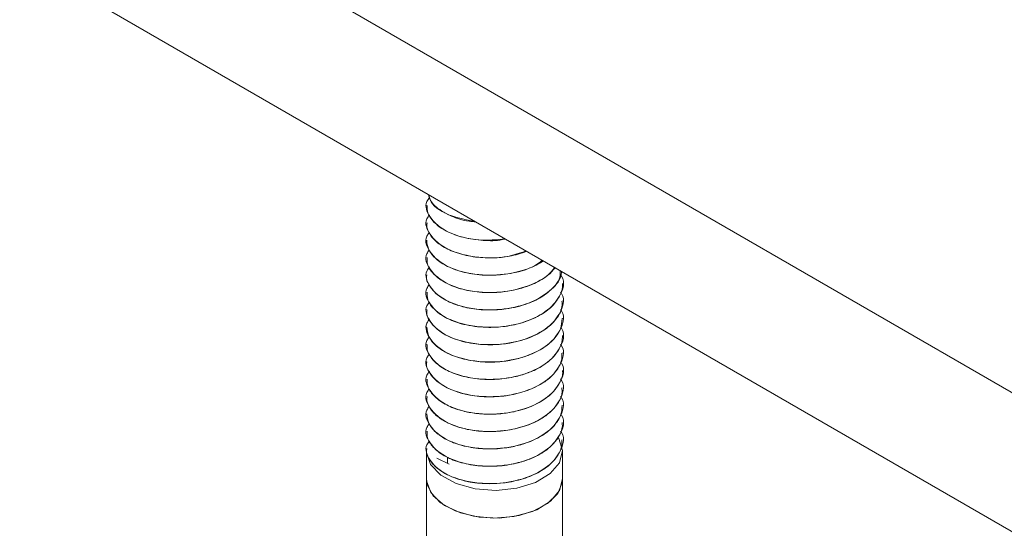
# Model space of a CAD drawing. Header units: millimetres. Extents: x 202 to 1221, y -164 to 1261.
# Tile 2 of 30: x 477 to 535, y -3 to 27. Entities that reach past the tile are written whole.
import ezdxf

# ---------------------------------------------------------------- set-up
doc = ezdxf.new("R2010")
doc.units = ezdxf.units.MM

msp = doc.modelspace()

# ---------------------------------------------------------------- linework, layer by layer
at = {"color": 7, "linetype": 'Continuous', "lineweight": 15}
for p, q in [((583.506, -22.805), (477.44, 38.426)), ((583.506, -30.971), (477.44, 30.26)), ((501.37, 15.748), (501.37, 15.74)), ((501.37, 14.727), (501.37, 14.719)), ((501.37, 13.707), (501.37, 13.698)), ((501.37, 12.686), (501.37, 12.678)), ((501.37, 11.665), (501.37, 11.657)), ((509.37, 11.147), (509.37, 11.155)), ((501.37, 10.645), (501.37, 10.636)), ((509.37, 10.126), (509.37, 10.134)), ((501.37, 9.624), (501.37, 9.615)), ((509.37, 9.105), (509.37, 9.113)), ((501.37, 8.603), (501.37, 8.595)), ((501.37, 7.583), (501.37, 7.574)), ((509.37, 8.085), (509.37, 8.093)), ((509.37, 7.064), (509.37, 7.072)), ((501.37, 6.562), (501.37, 6.553)), ((509.37, 6.043), (509.37, 6.051)), ((501.37, 5.541), (501.37, 5.533)), ((509.37, 5.023), (509.37, 5.03)), ((501.37, 4.521), (501.37, 4.512)), ((501.37, 3.5), (501.37, 3.492)), ((509.37, 4.002), (509.37, 4.01)), ((509.37, 2.981), (509.37, 2.989)), ((501.37, 2.479), (501.37, 2.471)), ((509.37, 1.96), (509.37, 1.968)), ((501.37, 1.459), (501.37, 1.45)), ((501.37, 1.305), (501.37, -0.328)), ((509.37, -0.328), (509.37, 1.305)), ((501.969, 0.887), (502.701, 0.546)), ((502.597, 0.594), (502.597, 0.958)), ((501.37, -0.328), (501.37, -4.936)), ((509.37, -5.827), (509.37, -0.328))]:
    msp.add_line(p, q, dxfattribs=at)
at = {"color": 7, "linetype": 'Continuous', "lineweight": 15, "flags": 128}
for points in [[(509.143, 2.072), (509.162, 2.04), (509.37, 1.333), (509.193, 0.624), (508.647, -0.02), (507.786, -0.536), (506.692, -0.875), (505.47, -1.003), (504.24, -0.91), (503.118, -0.603), (502.213, -0.112), (501.612, 0.515), (501.373, 1.218), (501.37, 1.305)], [(509.37, -0.328), (509.359, -0.504), (509.088, -1.18), (508.482, -1.779), (507.595, -2.247), (506.507, -2.542), (505.316, -2.637), (504.13, -2.523), (503.057, -2.212), (502.192, -1.73), (501.614, -1.121), (501.375, -0.441), (501.37, -0.328)], [(509.37, -0.331), (509.191, -1.012), (508.672, -1.632), (507.86, -2.136), (506.826, -2.479), (505.663, -2.631), (504.475, -2.579), (503.365, -2.326), (502.434, -1.896), (501.764, -1.327), (501.414, -0.669), (501.37, -0.328)]]:
    msp.add_lwpolyline(points, dxfattribs=at)
at = {"color": 7, "linetype": 'Continuous', "lineweight": 15}
for points, knots in [([(501.487, 16.378), (501.517, 16.262), (501.606, 15.913), (502.118, 15.477), (502.902, 15.064), (503.604, 14.825), (504.133, 14.784), (504.265, 14.774)], [0, 0, 0, 0, 0.146746, 0.44513, 0.633893, 0.908724, 1, 1, 1, 1]), ([(504.223, 14.798), (503.681, 14.904), (502.519, 15.132), (501.594, 15.816), (501.534, 16.266), (501.522, 16.357)], [0, 0, 0, 0, 0.411062, 0.880495, 1, 1, 1, 1]), ([(506.014, 13.765), (505.488, 13.724), (504.284, 13.63), (502.542, 14.111), (501.512, 14.977), (501.228, 15.769), (501.486, 16.133), (501.544, 16.214)], [0, 0, 0, 0, 0.2011559, 0.4608273, 0.7190391, 0.9375661, 1, 1, 1, 1]), ([(501.403, 15.741), (501.407, 15.592), (501.415, 15.226), (501.819, 14.698), (502.381, 14.3), (502.925, 14.052), (503.57, 13.832), (504.504, 13.684), (505.434, 13.644), (505.901, 13.745), (506.007, 13.768)], [0, 0, 0, 0, 0.119312, 0.293903, 0.452788, 0.524214, 0.607345, 0.789021, 0.95188, 1, 1, 1, 1]), ([(507.221, 13.068), (506.87, 12.945), (506.015, 12.644), (504.309, 12.636), (502.546, 13.079), (501.512, 13.959), (501.228, 14.744), (501.482, 15.105), (501.537, 15.183)], [0, 0, 0, 0, 0.129894, 0.316927, 0.539743, 0.761307, 0.948818, 1, 1, 1, 1]), ([(501.402, 14.718), (501.392, 14.658), (501.368, 14.513), (501.469, 14.219), (501.63, 13.934), (501.836, 13.714), (502.008, 13.557), (502.353, 13.297), (503.04, 12.957), (504.089, 12.699), (505.2, 12.636), (506.3, 12.724), (506.929, 12.935), (507.258, 13.046)], [0, 0, 0, 0, 0.040836, 0.097974, 0.201113, 0.242691, 0.26606, 0.325876, 0.461123, 0.606128, 0.746655, 0.86709, 1, 1, 1, 1]), ([(508.175, 12.517), (508.032, 12.405), (507.527, 12.009), (506.157, 11.668), (504.325, 11.601), (502.542, 12.063), (501.514, 12.937), (501.227, 13.721), (501.479, 14.079), (501.532, 14.154)], [0, 0, 0, 0, 0.0664586, 0.2342769, 0.3992195, 0.5957196, 0.7911149, 0.9564799, 1, 1, 1, 1]), ([(501.383, 13.699), (501.397, 13.53), (501.413, 13.324), (501.545, 13.066), (501.688, 12.843), (502.027, 12.49), (502.539, 12.174), (503.113, 11.941), (503.784, 11.744), (504.729, 11.617), (505.93, 11.654), (507.056, 11.894), (507.839, 12.215), (508.17, 12.437), (508.237, 12.481)], [0, 0, 0, 0, 0.0992625, 0.1207561, 0.1581187, 0.2392963, 0.3562002, 0.4049561, 0.4706896, 0.602414, 0.7128971, 0.846884, 0.96922, 1, 1, 1, 1]), ([(508.928, 12.082), (508.902, 12.045), (508.655, 11.685), (507.769, 11.119), (506.182, 10.635), (504.316, 10.584), (502.544, 11.041), (501.515, 11.917), (501.227, 12.694), (501.473, 13.047), (501.521, 13.116)], [0, 0, 0, 0, 0.016999, 0.165117, 0.315724, 0.46375, 0.640097, 0.815452, 0.963857, 1, 1, 1, 1]), ([(501.407, 12.678), (501.4, 12.58), (501.378, 12.251), (501.698, 11.769), (502.324, 11.252), (503.195, 10.858), (504.319, 10.627), (505.454, 10.599), (506.625, 10.754), (507.671, 11.104), (508.51, 11.585), (508.802, 11.95), (508.929, 12.109)], [0, 0, 0, 0, 0.050552, 0.171059, 0.259661, 0.374732, 0.488754, 0.598178, 0.690012, 0.817585, 0.920631, 1, 1, 1, 1]), ([(509.264, 11.646), (509.28, 11.625), (509.57, 11.236), (509.328, 10.592), (508.76, 9.754), (507.784, 9.072), (506.178, 8.595), (504.318, 8.543), (502.544, 9), (501.514, 9.876), (501.227, 10.657), (501.478, 11.014), (501.529, 11.088)], [0, 0, 0, 0, 0.00796, 0.145919, 0.202171, 0.322118, 0.444082, 0.563955, 0.706763, 0.848768, 0.968948, 1, 1, 1, 1]), ([(509.229, 11.908), (509.231, 11.737), (509.235, 11.401), (508.729, 10.774), (507.795, 10.093), (506.175, 9.616), (504.318, 9.563), (502.544, 10.02), (501.511, 10.897), (501.228, 11.689), (501.489, 12.056), (501.549, 12.14)], [0, 0, 0, 0, 0.063395, 0.124763, 0.255619, 0.388675, 0.51945, 0.675246, 0.830166, 0.961277, 1, 1, 1, 1]), ([(501.386, 11.656), (501.381, 11.633), (501.342, 11.456), (501.518, 11.01), (501.999, 10.427), (502.891, 9.954), (503.898, 9.672), (504.973, 9.57), (506.17, 9.645), (507.286, 9.923), (508.176, 10.356), (508.888, 10.926), (509.295, 11.439), (509.307, 11.807), (509.309, 11.862)], [0, 0, 0, 0, 0.0106705, 0.0827109, 0.2070251, 0.305991, 0.3933276, 0.4932208, 0.5773736, 0.6891966, 0.7830961, 0.8513622, 0.9777459, 1, 1, 1, 1]), ([(501.401, 10.637), (501.404, 10.497), (501.411, 10.127), (501.816, 9.594), (502.514, 9.107), (503.47, 8.738), (504.542, 8.568), (505.667, 8.576), (506.786, 8.749), (507.864, 9.145), (508.721, 9.725), (509.222, 10.378), (509.387, 10.877), (509.367, 11.126), (509.365, 11.147)], [0, 0, 0, 0, 0.062206, 0.164021, 0.251373, 0.33752, 0.447158, 0.517887, 0.605587, 0.717015, 0.806983, 0.903033, 0.992092, 1, 1, 1, 1]), ([(509.25, 10.644), (509.271, 10.616), (509.568, 10.222), (509.329, 9.572), (508.76, 8.733), (507.784, 8.051), (506.178, 7.575), (504.318, 7.522), (502.544, 7.979), (501.512, 8.855), (501.228, 9.643), (501.484, 10.006), (501.54, 10.085)], [0, 0, 0, 0, 0.010231, 0.14753, 0.203513, 0.322887, 0.444267, 0.563567, 0.705692, 0.847018, 0.966623, 1, 1, 1, 1]), ([(501.402, 9.615), (501.393, 9.554), (501.352, 9.262), (501.645, 8.761), (502.218, 8.264), (503.039, 7.859), (504.036, 7.598), (505.217, 7.529), (506.407, 7.645), (507.493, 7.96), (508.245, 8.372), (508.661, 8.704), (509.07, 9.126), (509.365, 9.615), (509.342, 10.017), (509.336, 10.126)], [0, 0, 0, 0, 0.027179, 0.12991, 0.227042, 0.288911, 0.398985, 0.492527, 0.571673, 0.683018, 0.768851, 0.806753, 0.8438, 0.957976, 1, 1, 1, 1]), ([(509.246, 9.629), (509.268, 9.6), (509.568, 9.204), (509.329, 8.551), (508.76, 7.712), (507.784, 7.03), (506.178, 6.554), (504.317, 6.501), (502.544, 6.958), (501.511, 7.835), (501.228, 8.628), (501.49, 8.996), (501.55, 9.081)], [0, 0, 0, 0, 0.010927, 0.147809, 0.203621, 0.322632, 0.443643, 0.562581, 0.704274, 0.84517, 0.964412, 1, 1, 1, 1]), ([(501.382, 8.596), (501.405, 8.404), (501.452, 8.002), (501.793, 7.613), (502.071, 7.386), (502.295, 7.221), (502.794, 6.94), (503.675, 6.652), (504.802, 6.509), (505.627, 6.543), (506.126, 6.612), (506.508, 6.675), (507.207, 6.849), (508.087, 7.23), (508.831, 7.798), (509.296, 8.445), (509.335, 8.897), (509.353, 9.106)], [0, 0, 0, 0, 0.084883, 0.178439, 0.188635, 0.207343, 0.270205, 0.362997, 0.455296, 0.547588, 0.557448, 0.576348, 0.641167, 0.733824, 0.825483, 0.91905, 1, 1, 1, 1]), ([(509.261, 8.588), (509.278, 8.566), (509.569, 8.176), (509.328, 7.53), (508.76, 6.692), (507.784, 6.01), (506.178, 5.533), (504.318, 5.48), (502.543, 5.938), (501.515, 6.813), (501.227, 7.592), (501.474, 7.946), (501.523, 8.016)], [0, 0, 0, 0, 0.00855, 0.146621, 0.202918, 0.322963, 0.445024, 0.564995, 0.707918, 0.850037, 0.970315, 1, 1, 1, 1]), ([(509.246, 7.588), (509.268, 7.558), (509.568, 7.162), (509.329, 6.51), (508.76, 5.671), (507.784, 4.989), (506.178, 4.513), (504.318, 4.46), (502.543, 4.917), (501.515, 5.793), (501.227, 6.571), (501.474, 6.925), (501.523, 6.996)], [0, 0, 0, 0, 0.0109986, 0.1487133, 0.2048658, 0.3246007, 0.4463479, 0.566009, 0.7085639, 0.8503175, 0.9702849, 1, 1, 1, 1]), ([(501.411, 7.574), (501.402, 7.466), (501.386, 7.279), (501.521, 6.969), (501.784, 6.578), (502.361, 6.125), (503.266, 5.737), (504.347, 5.523), (505.517, 5.494), (506.539, 5.644), (507.252, 5.862), (507.904, 6.134), (508.319, 6.385), (508.624, 6.638), (508.845, 6.84), (509.175, 7.25), (509.367, 7.716), (509.361, 8.02), (509.36, 8.085)], [0, 0, 0, 0, 0.0479679, 0.0825848, 0.1415426, 0.2341674, 0.3258133, 0.4193565, 0.5110978, 0.6036122, 0.6643943, 0.6972279, 0.7885274, 0.799339, 0.8185268, 0.8819425, 0.9748192, 1, 1, 1, 1]), ([(501.389, 6.552), (501.383, 6.527), (501.33, 6.294), (501.518, 5.924), (501.824, 5.545), (502.243, 5.201), (502.64, 4.983), (503.044, 4.828), (503.367, 4.717), (504.025, 4.554), (505.049, 4.462), (506.223, 4.552), (507.323, 4.838), (508.261, 5.295), (508.894, 5.835), (509.173, 6.27), (509.266, 6.5), (509.287, 6.562), (509.293, 6.58), (509.345, 6.743), (509.34, 6.905), (509.334, 7.065)], [0, 0, 0, 0, 0.011552, 0.104087, 0.164674, 0.19771, 0.289018, 0.299766, 0.318935, 0.38245, 0.475327, 0.566802, 0.660329, 0.75235, 0.844579, 0.912925, 0.930988, 0.935976, 0.937461, 0.938271, 1, 1, 1, 1]), ([(509.275, 6.528), (509.287, 6.511), (509.571, 6.128), (509.327, 5.489), (508.761, 4.65), (507.784, 3.968), (506.178, 3.492), (504.318, 3.439), (502.544, 3.896), (501.513, 4.772), (501.228, 5.558), (501.482, 5.919), (501.537, 5.997)], [0, 0, 0, 0, 0.006094, 0.144063, 0.200319, 0.320275, 0.442246, 0.562128, 0.704946, 0.84696, 0.967149, 1, 1, 1, 1]), ([(501.4, 5.534), (501.406, 5.382), (501.418, 5.019), (501.823, 4.486), (502.508, 4.005), (503.329, 3.69), (504.048, 3.544), (504.827, 3.463), (505.503, 3.469), (506.267, 3.565), (507.014, 3.726), (507.911, 4.073), (508.446, 4.436), (508.669, 4.639), (508.686, 4.654), (508.743, 4.707), (508.945, 4.911), (509.232, 5.339), (509.418, 5.774), (509.363, 6.026), (509.36, 6.043)], [0, 0, 0, 0, 0.06716, 0.160653, 0.252518, 0.337853, 0.402648, 0.438673, 0.530051, 0.562057, 0.623294, 0.71551, 0.807718, 0.808456, 0.809879, 0.814771, 0.832752, 0.901374, 0.9937, 1, 1, 1, 1]), ([(509.248, 5.543), (509.27, 5.515), (509.568, 5.12), (509.329, 4.468), (508.76, 3.63), (507.784, 2.948), (506.178, 2.471), (504.318, 2.418), (502.544, 2.875), (501.513, 3.752), (501.227, 4.537), (501.482, 4.897), (501.536, 4.974)], [0, 0, 0, 0, 0.010624, 0.148011, 0.20403, 0.32348, 0.444937, 0.564313, 0.706529, 0.847945, 0.967626, 1, 1, 1, 1]), ([(501.407, 4.511), (501.395, 4.443), (501.371, 4.303), (501.465, 4.028), (501.679, 3.628), (502.017, 3.328), (502.266, 3.168), (502.275, 3.162), (502.306, 3.142), (502.426, 3.067), (502.684, 2.929), (502.975, 2.809), (503.234, 2.722), (503.569, 2.622), (504.249, 2.481), (505.293, 2.423), (506.459, 2.554), (507.215, 2.783), (507.639, 2.963), (507.951, 3.107), (508.492, 3.427), (509.052, 3.984), (509.366, 4.562), (509.338, 4.912), (509.329, 5.022)], [0, 0, 0, 0, 0.030394, 0.062305, 0.123635, 0.216692, 0.217044, 0.21773, 0.220098, 0.22883, 0.262256, 0.308291, 0.317789, 0.336583, 0.401957, 0.494259, 0.586176, 0.679696, 0.688984, 0.707379, 0.771407, 0.864197, 0.957431, 1, 1, 1, 1]), ([(509.253, 4.517), (509.272, 4.49), (509.568, 4.097), (509.329, 3.447), (508.76, 2.609), (507.784, 1.927), (506.178, 1.451), (504.318, 1.398), (502.544, 1.855), (501.514, 2.731), (501.227, 3.513), (501.479, 3.871), (501.531, 3.945)], [0, 0, 0, 0, 0.0098819, 0.1475275, 0.2036518, 0.3233266, 0.4450126, 0.5646136, 0.7070969, 0.8487792, 0.9686864, 1, 1, 1, 1]), ([(509.262, 3.483), (509.279, 3.461), (509.57, 3.072), (509.328, 2.427), (508.76, 1.588), (507.784, 0.906), (506.178, 0.43), (504.318, 0.377), (502.543, 0.834), (501.515, 1.71), (501.227, 2.488), (501.473, 2.841), (501.522, 2.91)], [0, 0, 0, 0, 0.00828, 0.146428, 0.202757, 0.322869, 0.444999, 0.565037, 0.70804, 0.85024, 0.970585, 1, 1, 1, 1]), ([(501.38, 3.492), (501.404, 3.298), (501.455, 2.892), (501.79, 2.514), (502.021, 2.324), (502.084, 2.274), (502.299, 2.115), (502.803, 1.832), (503.693, 1.545), (504.821, 1.405), (505.644, 1.441), (506.14, 1.511), (506.522, 1.575), (507.222, 1.751), (508.101, 2.135), (508.841, 2.705), (509.299, 3.349), (509.335, 3.797), (509.351, 4.003)], [0, 0, 0, 0, 0.086384, 0.179936, 0.18326, 0.188914, 0.207212, 0.271667, 0.3645, 0.45679, 0.549072, 0.558503, 0.577262, 0.642668, 0.735285, 0.826981, 0.920549, 1, 1, 1, 1]), ([(501.417, 2.471), (501.41, 2.345), (501.394, 2.023), (501.739, 1.518), (502.37, 1.014), (503.283, 0.629), (504.365, 0.418), (505.536, 0.392), (506.553, 0.544), (507.266, 0.763), (507.916, 1.037), (508.331, 1.289), (508.633, 1.543), (508.853, 1.746), (509.178, 2.157), (509.38, 2.62), (509.356, 2.92), (509.351, 2.981)], [0, 0, 0, 0, 0.0558238, 0.1428828, 0.2354872, 0.327192, 0.4207594, 0.5124831, 0.6050638, 0.6650831, 0.698688, 0.7900036, 0.8005601, 0.8196718, 0.8834653, 0.9763271, 1, 1, 1, 1]), ([(509.246, 2.485), (509.268, 2.455), (509.567, 2.059), (509.329, 1.406), (508.76, 0.568), (507.784, -0.114), (506.178, -0.591), (504.318, -0.644), (502.544, -0.187), (501.512, 0.69), (501.228, 1.477), (501.484, 1.839), (501.539, 1.918)], [0, 0, 0, 0, 0.010994, 0.148215, 0.204165, 0.32347, 0.44478, 0.564012, 0.706055, 0.847299, 0.966836, 1, 1, 1, 1]), ([(501.391, 1.449), (501.384, 1.42), (501.331, 1.184), (501.523, 0.812), (501.832, 0.434), (502.253, 0.091), (502.653, -0.126), (503.058, -0.281), (503.381, -0.391), (504.041, -0.552), (504.955, -0.631), (505.692, -0.591), (506.07, -0.541), (506.567, -0.463), (507.341, -0.259), (508.274, 0.2), (508.899, 0.739), (509.174, 1.17), (509.266, 1.398), (509.29, 1.467), (509.346, 1.641), (509.339, 1.805), (509.333, 1.961)], [0, 0, 0, 0, 0.013011, 0.105571, 0.165387, 0.199158, 0.290441, 0.300931, 0.320017, 0.383878, 0.476698, 0.540658, 0.559062, 0.568384, 0.661899, 0.753851, 0.846113, 0.912685, 0.931181, 0.93672, 0.939783, 1, 1, 1, 1])]:
    msp.add_open_spline(points, degree=3, knots=knots, dxfattribs=at)

doc.saveas('drawing.dxf')
